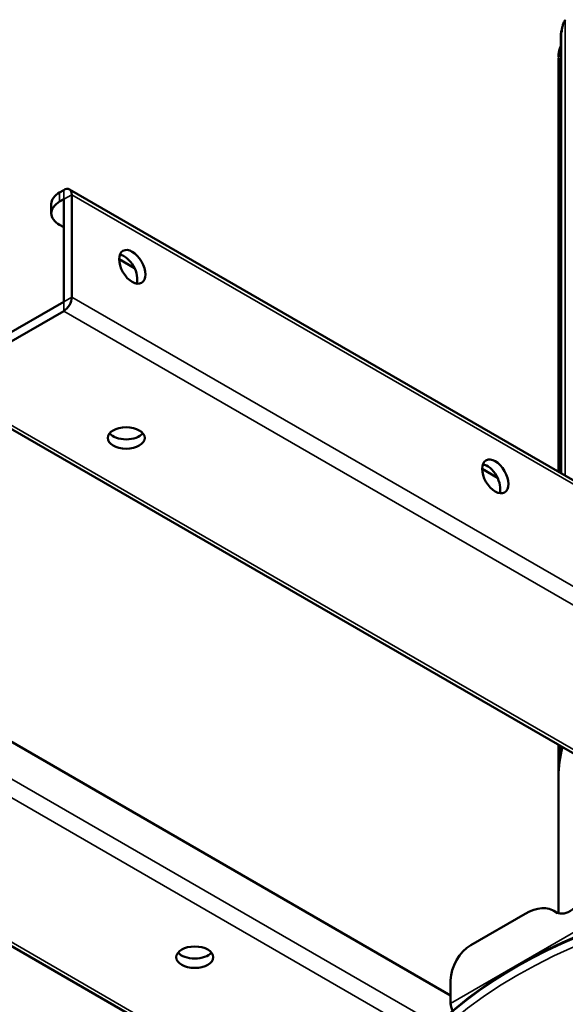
# Model space of a CAD drawing. Header units: millimetres. Extents: x 38 to 2514, y 38 to 1622.
# Tile 8 of 244: x 248 to 344, y 242 to 415. Entities that reach past the tile are written whole.
import ezdxf

# ---------------------------------------------------------------- set-up
doc = ezdxf.new("R2010")
doc.units = ezdxf.units.MM
doc.header["$LTSCALE"] = 7.692308
doc.layers.add('Visible (ISO)', color=7, linetype='Continuous', lineweight=50)
doc.layers.add('Visible Narrow (ISO)', color=7, linetype='Continuous', lineweight=35)

msp = doc.modelspace()

# ---------------------------------------------------------------- linework, layer by layer
at = {"layer": 'Visible (ISO)'}
for p, q in [((342.74, 412.196), (342.74, 335.229)), ((342.308, 335.479), (342.308, 407.995)), ((254.851, 384.48), (255.558, 384.888)), ((256.558, 384.987), (645.467, 160.45)), ((256.972, 384.071), (256.972, 366.108)), ((253.386, 380.805), (253.386, 382.438)), ((254.851, 382.847), (255.558, 383.255)), ((255.558, 383.255), (255.558, 365.292)), ((255.558, 378.356), (254.851, 378.764)), ((267.976, 371.186), (265.281, 372.742)), ((233.638, 352.636), (255.558, 365.292)), ((233.638, 351.003), (255.558, 363.659)), ((380.205, 265.706), (232.638, 350.904)), ((331.616, 334.444), (328.92, 336)), ((323.393, 243.661), (182.019, 325.284)), ((308.207, 216.643), (154.149, 305.589)), ((342.308, 283.928), (342.308, 287.586)), ((342.308, 258.063), (342.308, 282.05)), ((336.488, 257.999), (326.929, 252.48)), ((341.488, 258.494), (342.146, 258.114)), ((323.393, 246.356), (323.393, 242.274))]:
    msp.add_line(p, q, dxfattribs=at)
for centre, major_axis, start_param, end_param in [((255.558, 383.255), (1, 1.732), 5.4977871, 7.0685835), ((258.386, 382.438), (-5, 0), 5.4977871, 6.2831853), ((258.386, 380.805), (-5, 0), 5.4977871, 7.0685835), ((266.165, 370.599), (1.625, -2.815), 0.4501967, 2.691396), ((255.558, 365.292), (-1, -1.732), 0.7853982, 2.3561945), ((266.518, 343.042), (-3.25, 0), 0.4501967, 2.691396), ((329.804, 333.857), (1.625, -2.815), 0.4501967, 2.691396), ((399.808, 283.928), (-57.5, 0), 6.1782978, 6.3114734), ((399.808, 282.05), (-57.5, 0), 6.1278432, 6.2831853), ((399.808, 285.847), (-57.5, 0), 6.2320762, 6.2756773), ((399.808, 283.805), (-57.35, 0), 6.1770507, 6.2602946), ((399.808, 211.239), (-91.859, 0), 3.5262374, 5.8985406), ((344.393, 262.563), (-2.5, -4.33), 6.2275148, 7.9096521), ((336.488, 249.834), (5, 8.66), 6.2275148, 7.0685835), ((326.929, 248.398), (-2.5, -4.33), 3.9269908, 5.4977871), ((278.539, 252.003), (-3.25, 0), 0.4501967, 2.691396), ((324.808, 241.458), (1, -1.732), 3.9269908, 4.6548886)]:
    msp.add_ellipse(centre, major_axis=major_axis, ratio=0.5773503, start_param=start_param, end_param=end_param, dxfattribs=at)
for centre, major_axis in [((267.579, 371.416), (1.625, -2.815)), ((266.518, 341.409), (-3.25, 0)), ((331.218, 334.673), (1.625, -2.815)), ((278.539, 250.37), (3.25, 0))]:
    msp.add_ellipse(centre, major_axis=major_axis, ratio=0.5773503, dxfattribs=at)
msp.add_open_spline([(343.502, 414.754), (343.441, 414.661), (343.33, 414.466), (343.195, 414.167), (343.084, 413.861), (342.996, 413.549), (342.929, 413.23), (342.884, 412.91), (342.863, 412.686), (342.858, 412.575)], degree=3, dxfattribs=at)
for points, knots in [([(343.006, 413.572), (342.989, 413.507), (342.973, 413.441), (342.941, 413.31), (342.926, 413.244), (342.895, 413.113), (342.88, 413.047), (342.851, 412.916), (342.836, 412.85), (342.808, 412.719), (342.794, 412.653), (342.78, 412.587)], [5.353526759, 5.353526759, 5.353526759, 5.353526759, 5.358684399, 5.358684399, 5.363842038, 5.363842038, 5.368999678, 5.368999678, 5.374157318, 5.374157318, 5.379314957, 5.379314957, 5.379314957, 5.379314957]), ([(342.745, 412.082), (342.741, 412.14), (342.738, 412.244), (342.751, 412.422), (342.769, 412.534), (342.78, 412.587)], [0.00136471, 0.00136471, 0.00136471, 0.00136471, 0.125, 0.25, 0.36322903, 0.36322903, 0.36322903, 0.36322903]), ([(342.74, 410.216), (342.732, 410.199), (342.675, 410.081), (342.583, 409.859), (342.482, 409.545), (342.406, 409.227), (342.352, 408.904), (342.319, 408.58), (342.31, 408.355), (342.309, 408.244)], [0.1203426, 0.1203426, 0.1203426, 0.1203426, 0.14285714, 0.28571429, 0.42857143, 0.57142857, 0.71428571, 0.85714286, 1, 1, 1, 1])]:
    msp.add_open_spline(points, degree=3, knots=knots, dxfattribs=at)
at = {"layer": 'Visible Narrow (ISO)'}
for p, q in [((343.502, 414.754), (343.502, 334.79)), ((342.745, 412.081), (342.745, 335.227)), ((342.858, 412.575), (342.858, 335.162)), ((342.31, 408.244), (342.31, 335.478)), ((254.851, 382.847), (254.851, 384.48)), ((255.558, 384.888), (255.558, 383.255)), ((256.972, 384.071), (255.558, 383.255)), ((256.972, 384.071), (645.881, 159.535)), ((256.972, 366.108), (255.558, 365.292)), ((256.972, 366.108), (445.557, 257.229)), ((255.558, 363.659), (255.558, 365.292)), ((255.558, 363.659), (425.683, 265.437)), ((381.376, 265.706), (233.638, 351.003)), ((178.483, 320.793), (321.015, 238.502)), ((177.069, 318.343), (318.963, 236.421)), ((308.332, 217.247), (155.149, 305.688)), ((342.309, 287.585), (342.309, 286.096)), ((323.393, 242.274), (365.393, 266.523)), ((341.758, 258.32), (342.036, 258.16))]:
    msp.add_line(p, q, dxfattribs=at)
for centre, major_axis, start_param, end_param in [((399.808, 407.995), (-57.5, 0), 6.1447776, 6.1597936), ((399.808, 407.995), (-57.5, 0), 6.2756773, 6.2831853), ((399.808, 210.891), (-92.086, 0), 3.5262374, 5.8985406)]:
    msp.add_ellipse(centre, major_axis=major_axis, ratio=0.5773503, start_param=start_param, end_param=end_param, dxfattribs=at)
for centre, major_axis in [((399.808, 209.774), (-91.64, 0)), ((399.808, 207.3), (78.5, 0))]:
    msp.add_ellipse(centre, major_axis=major_axis, ratio=0.5773503, dxfattribs=at)

doc.saveas('drawing.dxf')
